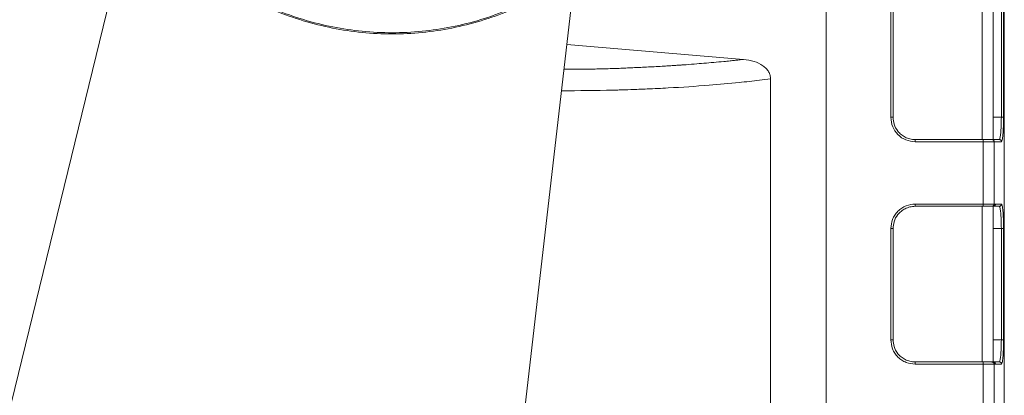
# Model space of a CAD drawing. Header units: millimetres. Extents: x -806 to 2023, y 502 to 1658.
# Tile 3 of 53: x -755 to -667, y 1076 to 1110. Entities that reach past the tile are written whole.
import ezdxf

# ---------------------------------------------------------------- set-up
doc = ezdxf.new("R2010")
doc.units = ezdxf.units.MM

# ---------------------------------------------------------------- blocks, each defined once
blk = doc.blocks.new('Drawing View9')
at = {"color": 7, "linetype": 'Continuous', "lineweight": 18}
for p, q in [((32.418, 19.953), (32.418, 194.953)), ((48.418, 194.953), (48.418, 19.953)), ((-58.582, -26.047), (-29.644, 92.473)), ((9.85, 85.402), (-0.582, -5.047)), ((46.418, 84.453), (46.418, 70.453)), ((47.418, 70.438), (47.418, 84.468)), ((38.22, 72.453), (38.22, 82.453)), ((38.418, 72.453), (38.418, 82.453)), ((48.151, 82.453), (48.151, 72.453)), ((48.35, 72.453), (48.35, 82.453)), ((9.113, 79.015), (24.977, 77.661)), ((27.418, 75.902), (27.418, 19.953)), ((47.418, 72.453), (48.151, 72.453)), ((48.336, 71.619), (48.35, 72.453)), ((46.515, 70.453), (40.418, 70.453)), ((46.517, 70.253), (40.42, 70.253)), ((46.517, 64.653), (46.517, 70.253)), ((47.967, 70.453), (47.418, 70.453)), ((47.505, 64.653), (47.505, 70.253)), ((47.505, 70.253), (48.166, 70.253)), ((48.002, 70.5), (47.967, 70.453)), ((40.42, 64.653), (46.517, 64.653)), ((47.502, 64.653), (47.505, 64.653)), ((47.541, 64.638), (47.505, 64.653)), ((47.617, 64.653), (47.541, 64.638)), ((48.166, 64.653), (47.617, 64.653)), ((40.418, 64.453), (46.515, 64.453)), ((46.418, 50.453), (46.418, 64.453)), ((47.312, 64.453), (47.303, 64.453)), ((47.418, 50.453), (47.418, 64.453)), ((47.418, 64.453), (47.967, 64.453)), ((38.22, 52.453), (38.22, 62.453)), ((38.418, 52.453), (38.418, 62.453)), ((48.151, 62.453), (47.418, 62.453)), ((48.151, 62.453), (48.151, 52.453)), ((48.35, 52.453), (48.35, 62.453)), ((47.418, 52.453), (48.151, 52.453)), ((46.515, 50.453), (40.418, 50.453)), ((47.303, 50.453), (47.312, 50.453)), ((47.967, 50.453), (47.418, 50.453)), ((46.517, 50.253), (40.42, 50.253)), ((46.517, 44.653), (46.517, 50.253)), ((47.505, 50.253), (47.502, 50.253)), ((47.505, 44.653), (47.505, 50.253)), ((47.541, 50.268), (47.617, 50.253)), ((47.617, 50.253), (48.166, 50.253))]:
    blk.add_line(p, q, dxfattribs=at)
for points in [[(-34.082, 107.451), (-33.98, 105.651), (-33.775, 102.051), (-32.139, 96.859), (-29.597, 92.074), (-26.15, 87.881), (-21.957, 84.439), (-17.172, 81.882), (-11.98, 80.307), (-6.58, 79.776), (-1.18, 80.308), (4.011, 81.883), (8.797, 84.441), (12.989, 87.884), (16.435, 92.078), (18.976, 96.863), (20.611, 102.055), (20.816, 105.655), (20.918, 107.455)], [(20.813, 107.455), (20.711, 105.662), (20.507, 102.076), (18.879, 96.904), (16.347, 92.137), (12.914, 87.959), (8.738, 84.529), (3.971, 81.981), (-1.201, 80.412), (-6.58, 79.882), (-11.959, 80.411), (-17.131, 81.98), (-21.898, 84.527), (-26.076, 87.956), (-29.509, 92.133), (-32.041, 96.9), (-33.671, 102.072), (-33.875, 105.658), (-33.977, 107.451)], [(38.22, 72.453), (38.246, 72.453), (38.298, 72.453), (38.363, 72.453), (38.409, 72.453), (38.415, 72.453), (38.418, 72.453)], [(48.151, 72.453), (48.175, 72.453), (48.225, 72.453), (48.289, 72.453), (48.336, 72.453), (48.345, 72.453), (48.35, 72.453)], [(40.42, 70.253), (40.42, 70.279), (40.42, 70.331), (40.419, 70.398), (40.419, 70.444), (40.418, 70.45), (40.418, 70.453)], [(46.517, 70.253), (46.517, 70.279), (46.517, 70.331), (46.516, 70.398), (46.516, 70.444), (46.515, 70.45), (46.515, 70.453)], [(47.505, 70.253), (47.481, 70.253), (47.434, 70.253), (47.202, 70.253), (46.886, 70.253), (46.64, 70.253), (46.517, 70.253)], [(47.967, 70.453), (47.993, 70.45), (48.046, 70.444), (48.111, 70.398), (48.158, 70.331), (48.163, 70.279), (48.166, 70.253)], [(40.42, 64.653), (40.42, 64.627), (40.42, 64.574), (40.419, 64.508), (40.419, 64.462), (40.418, 64.456), (40.418, 64.453)], [(46.515, 64.453), (46.515, 64.456), (46.516, 64.462), (46.516, 64.508), (46.517, 64.574), (46.517, 64.627), (46.517, 64.653)], [(46.517, 64.653), (46.638, 64.653), (46.88, 64.653), (47.192, 64.653), (47.424, 64.653), (47.476, 64.653), (47.502, 64.653)], [(47.502, 64.653), (47.499, 64.627), (47.493, 64.574), (47.447, 64.508), (47.381, 64.462), (47.329, 64.456), (47.303, 64.453)], [(47.418, 64.453), (47.444, 64.456), (47.496, 64.462), (47.562, 64.508), (47.608, 64.574), (47.614, 64.627), (47.617, 64.653)], [(47.967, 64.453), (47.993, 64.456), (48.046, 64.462), (48.111, 64.508), (48.158, 64.574), (48.163, 64.627), (48.166, 64.653)], [(46.515, 64.453), (46.612, 64.453), (46.805, 64.453), (47.055, 64.453), (47.241, 64.453), (47.282, 64.453), (47.303, 64.453)], [(47.418, 64.453), (47.413, 64.453), (47.404, 64.453), (47.343, 64.453), (47.312, 64.453)], [(38.418, 62.453), (38.415, 62.453), (38.409, 62.453), (38.363, 62.453), (38.298, 62.453), (38.246, 62.453), (38.22, 62.453)], [(48.151, 62.453), (48.175, 62.453), (48.225, 62.453), (48.289, 62.453), (48.336, 62.453), (48.345, 62.453), (48.35, 62.453)], [(38.22, 52.453), (38.246, 52.453), (38.298, 52.453), (38.363, 52.453), (38.409, 52.453), (38.415, 52.453), (38.418, 52.453)], [(48.151, 52.453), (48.175, 52.453), (48.225, 52.453), (48.289, 52.453), (48.336, 52.453), (48.345, 52.453), (48.35, 52.453)], [(40.42, 50.253), (40.42, 50.279), (40.42, 50.331), (40.419, 50.398), (40.419, 50.444), (40.418, 50.45), (40.418, 50.453)], [(46.517, 50.253), (46.517, 50.279), (46.517, 50.331), (46.516, 50.398), (46.516, 50.444), (46.515, 50.45), (46.515, 50.453)], [(46.515, 50.453), (46.612, 50.453), (46.805, 50.453), (47.055, 50.453), (47.241, 50.453), (47.282, 50.453), (47.303, 50.453)], [(47.502, 50.253), (47.499, 50.279), (47.493, 50.331), (47.447, 50.398), (47.381, 50.444), (47.329, 50.45), (47.303, 50.453)], [(47.312, 50.453), (47.343, 50.453), (47.404, 50.453), (47.413, 50.453), (47.418, 50.453)], [(47.418, 50.453), (47.444, 50.45), (47.496, 50.444), (47.562, 50.398), (47.608, 50.331), (47.614, 50.279), (47.617, 50.253)], [(47.967, 50.453), (47.993, 50.45), (48.046, 50.444), (48.111, 50.398), (48.158, 50.331), (48.163, 50.279), (48.166, 50.253)], [(47.502, 50.253), (47.476, 50.253), (47.424, 50.253), (47.192, 50.253), (46.88, 50.253), (46.638, 50.253), (46.517, 50.253)]]:
    blk.add_open_spline(points, degree=3, dxfattribs=at)
for points, knots in [([(8.857, 76.789), (9.681, 76.784), (10.975, 76.776), (12.655, 76.822), (13.744, 76.851), (14.576, 76.89), (15.166, 76.919), (15.804, 76.942), (16.435, 76.983), (17.146, 77.015), (17.778, 77.05), (18.337, 77.085), (18.773, 77.12), (19.132, 77.138), (19.369, 77.155), (19.48, 77.164), (19.548, 77.168), (19.899, 77.191), (20.529, 77.242), (21.439, 77.316), (22.316, 77.395), (23.109, 77.463), (23.733, 77.523), (24.188, 77.572), (24.586, 77.616), (24.848, 77.646), (24.977, 77.661)], [0, 0, 0, 0, 0.141004, 0.221283, 0.298958, 0.334703, 0.373509, 0.407291, 0.449717, 0.492232, 0.537089, 0.566997, 0.597168, 0.621319, 0.632952, 0.642286, 0.642661, 0.64577, 0.708586, 0.764328, 0.822088, 0.880883, 0.919077, 0.946052, 0.973356, 1, 1, 1, 1]), ([(24.977, 77.661), (25.303, 77.615), (25.914, 77.53), (26.605, 77.207), (27.021, 76.856), (27.245, 76.563), (27.392, 76.241), (27.409, 76.015), (27.418, 75.902)], [0, 0, 0, 0, 0.299324, 0.562416, 0.682139, 0.794047, 0.897516, 1, 1, 1, 1]), ([(8.632, 74.838), (10.182, 74.848), (11.782, 74.858), (13.404, 74.901), (13.597, 74.906), (14.088, 74.92), (15.009, 74.948), (16.481, 75.005), (18.854, 75.121), (21.63, 75.307), (24.333, 75.551), (26.157, 75.748), (27.083, 75.862), (27.417, 75.902)], [0, 0, 0, 0, 0.2289914, 0.2361777, 0.2459485, 0.2583038, 0.3108759, 0.3867076, 0.4857985, 0.6832158, 0.8347311, 0.9403294, 1, 1, 1, 1]), ([(40.42, 70.253), (40.129, 70.286), (39.552, 70.353), (38.828, 70.861), (38.32, 71.586), (38.253, 72.162), (38.22, 72.453)], [0, 0, 0, 0, 0.252018, 0.499999, 0.747979, 1, 1, 1, 1]), ([(40.418, 70.453), (40.256, 70.464), (39.94, 70.486), (39.507, 70.655), (39.143, 70.893), (38.775, 71.266), (38.478, 71.793), (38.437, 72.245), (38.418, 72.453)], [0, 0, 0, 0, 0.1550079, 0.3015105, 0.4395013, 0.5689743, 0.8013699, 1, 1, 1, 1]), ([(48.151, 72.453), (48.148, 72.197), (48.144, 71.808), (48.121, 71.343), (48.093, 70.961), (48.054, 70.678), (48.021, 70.521), (48.005, 70.504), (48.002, 70.5)], [0, 0, 0, 0, 0.2771777, 0.4223864, 0.5716288, 0.811376, 0.9659585, 1, 1, 1, 1]), ([(48.166, 70.253), (48.191, 70.287), (48.239, 70.355), (48.301, 70.86), (48.325, 71.367), (48.336, 71.619)], [0, 0, 0, 0, 0.335016, 0.668774, 1, 1, 1, 1]), ([(46.515, 70.453), (46.613, 70.453), (46.809, 70.453), (47.057, 70.453), (47.246, 70.453), (47.288, 70.453), (47.308, 70.453)], [0, 0, 0, 0, 0.249724, 0.500032, 0.74909, 1, 1, 1, 1]), ([(47.505, 70.253), (47.502, 70.277), (47.498, 70.314), (47.475, 70.361), (47.442, 70.402), (47.398, 70.433), (47.349, 70.45), (47.322, 70.452), (47.308, 70.453)], [0, 0, 0, 0, 0.231278, 0.36133, 0.500671, 0.737958, 0.86598, 1, 1, 1, 1]), ([(47.418, 70.438), (47.413, 70.438), (47.404, 70.439), (47.34, 70.448), (47.308, 70.453)], [0, 0, 0, 0, 0.4968438, 1, 1, 1, 1]), ([(38.22, 62.453), (38.249, 62.729), (38.295, 63.157), (38.569, 63.669), (38.853, 64.019), (39.203, 64.304), (39.716, 64.578), (40.143, 64.623), (40.42, 64.653)], [0, 0, 0, 0, 0.2394387, 0.3696376, 0.4999939, 0.6301946, 0.7605528, 1, 1, 1, 1]), ([(47.312, 64.453), (47.337, 64.456), (47.388, 64.464), (47.452, 64.511), (47.496, 64.577), (47.502, 64.628), (47.505, 64.653)], [0, 0, 0, 0, 0.240583, 0.5, 0.759417, 1, 1, 1, 1]), ([(47.418, 64.453), (47.435, 64.462), (47.47, 64.48), (47.51, 64.525), (47.537, 64.579), (47.54, 64.619), (47.541, 64.638)], [0, 0, 0, 0, 0.2444424, 0.5, 0.7555576, 1, 1, 1, 1]), ([(48.35, 62.453), (48.347, 62.73), (48.344, 63.157), (48.321, 63.669), (48.297, 64.019), (48.268, 64.304), (48.225, 64.578), (48.19, 64.623), (48.166, 64.653)], [0, 0, 0, 0, 0.239058, 0.369128, 0.49944, 0.629685, 0.760172, 1, 1, 1, 1]), ([(38.418, 62.453), (38.437, 62.661), (38.478, 63.112), (38.775, 63.64), (39.142, 64.013), (39.507, 64.251), (39.94, 64.419), (40.256, 64.441), (40.418, 64.453)], [0, 0, 0, 0, 0.198612, 0.431002, 0.560476, 0.698472, 0.844982, 1, 1, 1, 1]), ([(47.967, 64.453), (47.982, 64.441), (48.009, 64.42), (48.054, 64.234), (48.093, 63.942), (48.121, 63.561), (48.144, 63.096), (48.148, 62.708), (48.151, 62.453)], [0, 0, 0, 0, 0.155396, 0.290804, 0.500838, 0.631145, 0.75794, 1, 1, 1, 1]), ([(40.42, 50.253), (40.143, 50.282), (39.716, 50.328), (39.203, 50.602), (38.853, 50.886), (38.569, 51.236), (38.295, 51.749), (38.249, 52.176), (38.22, 52.453)], [0, 0, 0, 0, 0.2394472, 0.3696489, 0.5000062, 0.630206, 0.7605613, 1, 1, 1, 1]), ([(40.418, 50.453), (40.256, 50.464), (39.94, 50.486), (39.507, 50.655), (39.142, 50.893), (38.775, 51.266), (38.478, 51.793), (38.437, 52.245), (38.418, 52.453)], [0, 0, 0, 0, 0.1550183, 0.3015284, 0.4395237, 0.5689981, 0.8013878, 1, 1, 1, 1]), ([(48.151, 52.453), (48.148, 52.198), (48.144, 51.809), (48.121, 51.345), (48.093, 50.963), (48.054, 50.672), (48.009, 50.486), (47.982, 50.464), (47.967, 50.453)], [0, 0, 0, 0, 0.242054, 0.36885, 0.499162, 0.709187, 0.844597, 1, 1, 1, 1]), ([(48.166, 50.253), (48.19, 50.282), (48.225, 50.328), (48.268, 50.602), (48.297, 50.886), (48.321, 51.236), (48.344, 51.749), (48.347, 52.176), (48.35, 52.453)], [0, 0, 0, 0, 0.239828, 0.3701586, 0.5005605, 0.6307159, 0.7609424, 1, 1, 1, 1]), ([(47.505, 50.253), (47.502, 50.278), (47.496, 50.329), (47.452, 50.395), (47.388, 50.442), (47.337, 50.449), (47.312, 50.453)], [0, 0, 0, 0, 0.2405833, 0.5, 0.7594167, 1, 1, 1, 1]), ([(47.418, 50.453), (47.435, 50.444), (47.47, 50.426), (47.51, 50.381), (47.537, 50.326), (47.54, 50.287), (47.541, 50.268)], [0, 0, 0, 0, 0.2444424, 0.5, 0.7555576, 1, 1, 1, 1]), ([(47.505, 50.253), (47.508, 50.254), (47.513, 50.256), (47.519, 50.261), (47.522, 50.264), (47.523, 50.264), (47.523, 50.264), (47.523, 50.265), (47.529, 50.269), (47.535, 50.268), (47.541, 50.268)], [0, 0, 0, 0, 0.242783, 0.425207, 0.480187, 0.494495, 0.498353, 0.499458, 0.500013, 1, 1, 1, 1])]:
    blk.add_open_spline(points, degree=3, knots=knots, dxfattribs=at)

msp = doc.modelspace()

# ---------------------------------------------------------------- block references
at = {"color": 7, "linetype": 'Continuous', "lineweight": 18}
msp.add_blockref('Drawing View9', (-714.976, 1028.456), dxfattribs=at)

doc.saveas('drawing.dxf')
